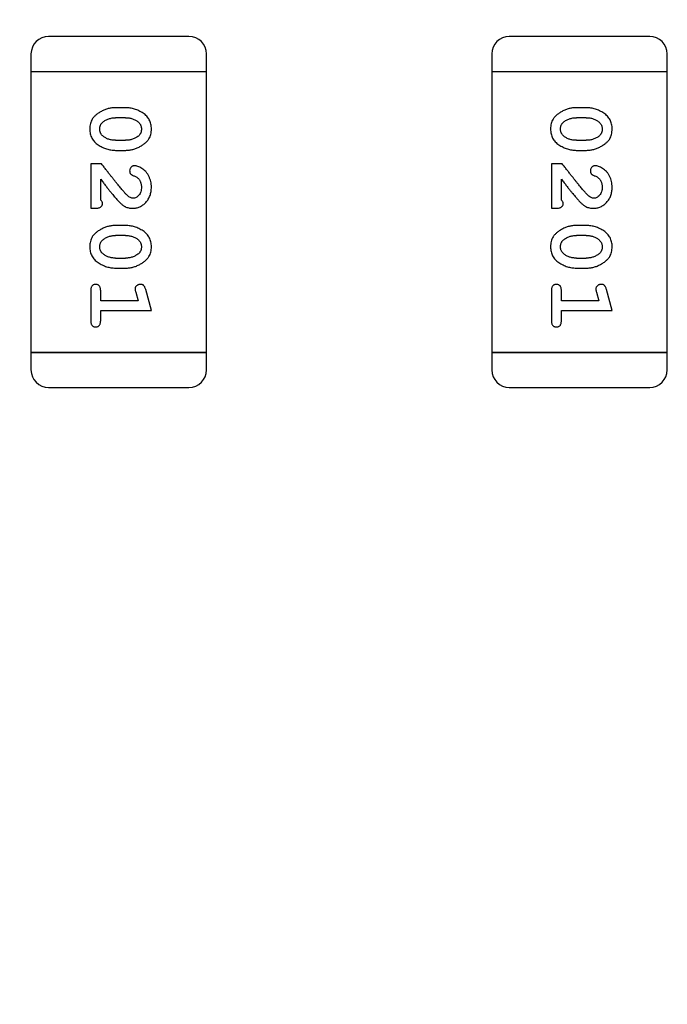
# Model space of a CAD drawing. Header units: millimetres. Extents: x 0 to 297, y 0 to 210.
# Tile 96 of 172: x 193.6 to 194.72, y 102.48 to 104.19. Entities that reach past the tile are written whole.
import ezdxf

# ---------------------------------------------------------------- set-up
doc = ezdxf.new("R2010")
doc.units = ezdxf.units.MM
doc.header["$LTSCALE"] = 16.335
doc.header["$PDMODE"] = 3
doc.header["$PDSIZE"] = 8
doc.layers.get('0').update_dxf_attribs({"linetype": 'CONTINUOUS'})
doc.layers.get('Defpoints').update_dxf_attribs({"linetype": 'CONTINUOUS'})
doc.layers.add('USER_LIBRARYDXF_CONTINUOUS_LINE', color=7, linetype='CONTINUOUS')
doc.styles.get("Standard").update_dxf_attribs({"font": '仿宋_GB2312.ttf'})
doc.dimstyles.get("Standard").update_dxf_attribs({"dimtxt": 2.5, "dimasz": 3.5, "dimexe": 1.5, "dimexo": 1, "dimtad": 1, "dimdsep": 46, "dimtxsty": 'Standard', "dimblk": '_FILLED', "dimblk1": '_FILLED', "dimblk2": '_FILLED', "dimcen": 0.09, "dimazin": 2, "dimtol": 1, "dimtp": 0.01, "dimtm": 0.01, "dimtfac": 1, "dimtofl": 0, "dimtmove": 0, "dimatfit": 3, "dimldrblk": '_FILLED', "dimfxl": 1, "dimtolj": 1, "dimarcsym": 0})

# ---------------------------------------------------------------- blocks, each defined once
blk = doc.blocks.new('_FILLED')
at = {"color": 0, "linetype": 'ByBlock'}
blk.add_solid([(0, 0), (-1, 0.1714), (-1, -0.1714)], dxfattribs=at)
blk = doc.blocks.new('*D28')
at = {"color": 0, "lineweight": -2, "transparency": 16777216}
for p, q in [((188.8444, 94.3596), (188.8444, 109.0053)), ((194.1594, 106.9036), (194.1594, 109.0053)), ((189.3444, 107.5053), (190.115, 107.5053)), ((193.6594, 107.5053), (192.8888, 107.5053))]:
    blk.add_line(p, q, dxfattribs=at)
at = {"layer": 'Defpoints', "color": 0, "transparency": 16777216}
for p in [(194.1594, 107.5053), (194.1594, 105.9036), (188.8444, 93.3596)]:
    blk.add_point(p, dxfattribs=at)
at = {"color": 0, "lineweight": -2, "transparency": 16777216, "xscale": 0.5, "yscale": 0.5, "zscale": 0.5, "rotation": 180}
blk.add_blockref('_FILLED', (188.8444, 107.5053), dxfattribs=at)
at = {"color": 0, "lineweight": -2, "transparency": 16777216, "xscale": 0.5, "yscale": 0.5, "zscale": 0.5}
blk.add_blockref('_FILLED', (194.1594, 107.5053), dxfattribs=at)
at = {"color": 0, "transparency": 16777216, "insert": (191.5019, 107.5053), "char_height": 0.5, "attachment_point": 5}
blk.add_mtext('\\A1;5.32', dxfattribs=at)

msp = doc.modelspace()

# ---------------------------------------------------------------- linework, layer by layer
at = {"layer": 'USER_LIBRARYDXF_CONTINUOUS_LINE', "color": 7, "linetype": 'Continuous'}
for p, q in [((193.8913, 104.1584), (193.6475, 104.1584)), ((194.6914, 104.1584), (194.4476, 104.1584)), ((193.617, 104.1279), (193.617, 104.0974)), ((193.9218, 104.0974), (193.9218, 104.1279)), ((194.4171, 104.1279), (194.4171, 104.0974)), ((194.7219, 104.0974), (194.7219, 104.1279)), ((193.617, 104.0974), (193.9218, 104.0974)), ((193.617, 104.0974), (193.9218, 104.0974)), ((193.617, 104.0974), (193.617, 103.6097)), ((193.9218, 103.6097), (193.9218, 104.0974)), ((194.4171, 104.0974), (194.7219, 104.0974)), ((194.4171, 104.0974), (194.7219, 104.0974)), ((194.4171, 104.0974), (194.4171, 103.6097)), ((194.7219, 103.6097), (194.7219, 104.0974)), ((193.7814, 104.0345), (193.7637, 104.0345)), ((194.5815, 104.0345), (194.5638, 104.0345)), ((193.7812, 104.0172), (193.764, 104.0172)), ((194.5813, 104.0172), (194.5641, 104.0172)), ((193.764, 103.9779), (193.7812, 103.9779)), ((194.5641, 103.9779), (194.5813, 103.9779)), ((193.7637, 103.9605), (193.7814, 103.9605)), ((194.5638, 103.9605), (194.5815, 103.9605)), ((193.7395, 103.9369), (193.7207, 103.9369)), ((193.7207, 103.9369), (193.7207, 103.8599)), ((194.5396, 103.9369), (194.5208, 103.9369)), ((194.5208, 103.9369), (194.5208, 103.8599)), ((193.738, 103.874), (193.738, 103.9102)), ((194.5381, 103.874), (194.5381, 103.9102)), ((193.7207, 103.8599), (193.7285, 103.8599)), ((194.5208, 103.8599), (194.5286, 103.8599)), ((193.7814, 103.83), (193.7637, 103.83)), ((194.5815, 103.83), (194.5638, 103.83)), ((193.7812, 103.8127), (193.764, 103.8127)), ((194.5813, 103.8127), (194.5641, 103.8127)), ((193.764, 103.7733), (193.7812, 103.7733)), ((194.5641, 103.7733), (194.5813, 103.7733)), ((193.7637, 103.756), (193.7814, 103.756)), ((194.5638, 103.756), (194.5815, 103.756)), ((193.7207, 103.7167), (193.7207, 103.6648)), ((193.738, 103.6994), (193.738, 103.7167)), ((193.7988, 103.7144), (193.8029, 103.6994)), ((193.8261, 103.6821), (193.8162, 103.7187)), ((194.5208, 103.7167), (194.5208, 103.6648)), ((194.5381, 103.6994), (194.5381, 103.7167)), ((194.5989, 103.7144), (194.603, 103.6994)), ((194.6262, 103.6821), (194.6163, 103.7187)), ((193.8029, 103.6994), (193.738, 103.6994)), ((194.603, 103.6994), (194.5381, 103.6994)), ((193.738, 103.6821), (193.8261, 103.6821)), ((193.738, 103.6648), (193.738, 103.6821)), ((194.5381, 103.6821), (194.6262, 103.6821)), ((194.5381, 103.6648), (194.5381, 103.6821)), ((193.9218, 103.6097), (193.617, 103.6097)), ((193.617, 103.6097), (193.9218, 103.6097)), ((193.617, 103.6097), (193.617, 103.5793)), ((193.9218, 103.5793), (193.9218, 103.6097)), ((194.7219, 103.6097), (194.4171, 103.6097)), ((194.4171, 103.6097), (194.7219, 103.6097)), ((194.4171, 103.6097), (194.4171, 103.5793)), ((194.7219, 103.5793), (194.7219, 103.6097)), ((193.6475, 103.5488), (193.8913, 103.5488)), ((194.4476, 103.5488), (194.6914, 103.5488))]:
    msp.add_line(p, q, dxfattribs=at)
for centre, start, end in [((193.6475, 104.1279), 90, 180), ((193.8913, 104.1279), 0, 90), ((194.4476, 104.1279), 90, 180), ((194.6914, 104.1279), 0, 90), ((193.6475, 103.5793), 180, 270), ((193.8913, 103.5793), 270, 0), ((194.4476, 103.5793), 180, 270), ((194.6914, 103.5793), 270, 0)]:
    msp.add_arc(centre, 0.0305, start, end, dxfattribs=at)
for points, knots in [([(193.7637, 104.0345), (193.7626, 104.0345), (193.7605, 104.0344), (193.7573, 104.0341), (193.7542, 104.0336), (193.7511, 104.0329), (193.748, 104.0321), (193.7451, 104.0309), (193.7421, 104.0297), (193.7392, 104.0282), (193.7365, 104.0266), (193.7339, 104.025), (193.7316, 104.0233), (193.7295, 104.0217), (193.7277, 104.02), (193.726, 104.0183), (193.7246, 104.0166), (193.723, 104.0142), (193.7214, 104.011), (193.72, 104.0068), (193.7192, 104.0023), (193.7191, 103.9991), (193.7191, 103.9974)], [0, 0, 0, 0, 0.049886, 0.09882, 0.148132, 0.19689, 0.246038, 0.295176, 0.345305, 0.395692, 0.445312, 0.491875, 0.535813, 0.577009, 0.616081, 0.652689, 0.687585, 0.720206, 0.785062, 0.85223, 0.923759, 1, 1, 1, 1]), ([(193.8261, 103.9977), (193.826, 103.9991), (193.8259, 104.0019), (193.8252, 104.006), (193.8241, 104.0099), (193.8225, 104.0134), (193.8205, 104.0167), (193.8179, 104.0198), (193.815, 104.0226), (193.8116, 104.025), (193.808, 104.0272), (193.8043, 104.0292), (193.8006, 104.0308), (193.7968, 104.0321), (193.7931, 104.0332), (193.7892, 104.0339), (193.7853, 104.0344), (193.7827, 104.0345), (193.7814, 104.0345)], [0, 0, 0, 0, 0.06692, 0.130834, 0.19258, 0.252759, 0.312631, 0.373411, 0.436359, 0.501894, 0.568244, 0.632472, 0.69556, 0.757163, 0.818592, 0.878885, 0.939235, 1, 1, 1, 1]), ([(194.5638, 104.0345), (194.5627, 104.0345), (194.5606, 104.0344), (194.5574, 104.0341), (194.5543, 104.0336), (194.5512, 104.0329), (194.5482, 104.0321), (194.5452, 104.0309), (194.5422, 104.0297), (194.5393, 104.0282), (194.5366, 104.0266), (194.534, 104.025), (194.5317, 104.0233), (194.5296, 104.0217), (194.5278, 104.02), (194.5261, 104.0183), (194.5247, 104.0166), (194.5231, 104.0142), (194.5215, 104.011), (194.5202, 104.0068), (194.5193, 104.0023), (194.5192, 103.9991), (194.5192, 103.9974)], [0, 0, 0, 0, 0.049886, 0.09882, 0.148132, 0.19689, 0.246038, 0.295176, 0.345305, 0.395692, 0.445312, 0.491875, 0.535813, 0.577009, 0.616081, 0.652689, 0.687585, 0.720206, 0.785062, 0.85223, 0.923759, 1, 1, 1, 1]), ([(194.6262, 103.9977), (194.6261, 103.9991), (194.626, 104.0019), (194.6253, 104.006), (194.6242, 104.0099), (194.6226, 104.0134), (194.6206, 104.0167), (194.6181, 104.0198), (194.6151, 104.0226), (194.6117, 104.025), (194.6081, 104.0272), (194.6044, 104.0292), (194.6007, 104.0308), (194.597, 104.0321), (194.5932, 104.0332), (194.5893, 104.0339), (194.5855, 104.0344), (194.5829, 104.0345), (194.5815, 104.0345)], [0, 0, 0, 0, 0.06692, 0.130834, 0.19258, 0.252759, 0.312631, 0.373411, 0.436359, 0.501894, 0.568244, 0.632472, 0.69556, 0.757163, 0.818592, 0.878885, 0.939235, 1, 1, 1, 1]), ([(193.7417, 104.0095), (193.7425, 104.0101), (193.744, 104.0114), (193.7466, 104.0129), (193.7492, 104.0143), (193.752, 104.0153), (193.7548, 104.0161), (193.7578, 104.0168), (193.7608, 104.0171), (193.7629, 104.0172), (193.764, 104.0172)], [0, 0, 0, 0, 0.124927, 0.248361, 0.370889, 0.492583, 0.61616, 0.741472, 0.869044, 1, 1, 1, 1]), ([(193.7812, 104.0172), (193.7822, 104.0172), (193.7843, 104.0171), (193.7874, 104.0168), (193.7903, 104.0162), (193.7931, 104.0154), (193.7958, 104.0144), (193.7983, 104.0131), (193.8007, 104.0117), (193.8022, 104.0105), (193.8029, 104.0099)], [0, 0, 0, 0, 0.135446, 0.266257, 0.393419, 0.517936, 0.639137, 0.758785, 0.879345, 1, 1, 1, 1]), ([(194.5418, 104.0095), (194.5426, 104.0101), (194.5441, 104.0114), (194.5467, 104.0129), (194.5493, 104.0143), (194.5521, 104.0153), (194.5549, 104.0161), (194.5579, 104.0168), (194.5609, 104.0171), (194.563, 104.0172), (194.5641, 104.0172)], [0, 0, 0, 0, 0.124927, 0.248361, 0.370889, 0.492583, 0.61616, 0.741472, 0.869044, 1, 1, 1, 1]), ([(194.5813, 104.0172), (194.5823, 104.0172), (194.5844, 104.0171), (194.5875, 104.0168), (194.5904, 104.0162), (194.5932, 104.0154), (194.5959, 104.0144), (194.5984, 104.0131), (194.6008, 104.0117), (194.6023, 104.0105), (194.6031, 104.0099)], [0, 0, 0, 0, 0.135446, 0.266257, 0.393419, 0.517936, 0.639137, 0.758785, 0.879345, 1, 1, 1, 1]), ([(193.7191, 103.9974), (193.7191, 103.996), (193.7192, 103.9932), (193.7199, 103.9891), (193.721, 103.9853), (193.7226, 103.9817), (193.7246, 103.9783), (193.7272, 103.9753), (193.7301, 103.9725), (193.7335, 103.9701), (193.7371, 103.9679), (193.7408, 103.9659), (193.7445, 103.9642), (193.7482, 103.9629), (193.7521, 103.9619), (193.7559, 103.9611), (193.7598, 103.9606), (193.7624, 103.9606), (193.7637, 103.9605)], [0, 0, 0, 0, 0.067217, 0.131051, 0.19272, 0.252824, 0.312745, 0.373449, 0.436041, 0.501494, 0.567761, 0.632087, 0.695096, 0.757109, 0.817993, 0.878657, 0.939311, 1, 1, 1, 1]), ([(193.7364, 103.9974), (193.7364, 103.998), (193.7364, 103.9993), (193.7367, 104.0011), (193.7371, 104.0028), (193.7377, 104.0044), (193.7384, 104.0058), (193.7393, 104.0072), (193.7404, 104.0084), (193.7412, 104.0092), (193.7417, 104.0095)], [0, 0, 0, 0, 0.139844, 0.271849, 0.399162, 0.521619, 0.6402, 0.758957, 0.87828, 1, 1, 1, 1]), ([(193.7422, 103.9851), (193.7417, 103.9855), (193.7408, 103.9863), (193.7396, 103.9876), (193.7386, 103.989), (193.7378, 103.9906), (193.7372, 103.9921), (193.7367, 103.9938), (193.7364, 103.9956), (193.7364, 103.9968), (193.7364, 103.9974)], [0, 0, 0, 0, 0.129853, 0.25607, 0.380154, 0.49978, 0.62208, 0.743277, 0.868791, 1, 1, 1, 1]), ([(193.7814, 103.9605), (193.7825, 103.9606), (193.7847, 103.9606), (193.7878, 103.9609), (193.791, 103.9614), (193.7941, 103.9621), (193.7971, 103.963), (193.8001, 103.9641), (193.8031, 103.9654), (193.806, 103.9669), (193.8087, 103.9685), (193.8113, 103.9702), (193.8136, 103.9718), (193.8157, 103.9735), (193.8176, 103.9752), (193.8192, 103.9769), (193.8206, 103.9786), (193.8222, 103.981), (193.8238, 103.9842), (193.8251, 103.9883), (193.8259, 103.9929), (193.826, 103.9961), (193.8261, 103.9977)], [0, 0, 0, 0, 0.049855, 0.099516, 0.148482, 0.19758, 0.246804, 0.296268, 0.346517, 0.397047, 0.446826, 0.49336, 0.537801, 0.579207, 0.617974, 0.654833, 0.689171, 0.722088, 0.786392, 0.853518, 0.924186, 1, 1, 1, 1]), ([(193.8029, 104.0099), (193.8034, 104.0095), (193.8043, 104.0087), (193.8055, 104.0074), (193.8065, 104.006), (193.8073, 104.0045), (193.808, 104.0029), (193.8084, 104.0012), (193.8087, 103.9994), (193.8087, 103.9982), (193.8087, 103.9976)], [0, 0, 0, 0, 0.13042, 0.256046, 0.378133, 0.498725, 0.620452, 0.742761, 0.869406, 1, 1, 1, 1]), ([(193.8087, 103.9976), (193.8087, 103.9969), (193.8087, 103.9957), (193.8085, 103.9939), (193.8081, 103.9922), (193.8075, 103.9906), (193.8067, 103.9891), (193.8058, 103.9878), (193.8047, 103.9865), (193.8039, 103.9858), (193.8035, 103.9854)], [0, 0, 0, 0, 0.138115, 0.270177, 0.397547, 0.520057, 0.63869, 0.757499, 0.878226, 1, 1, 1, 1]), ([(194.5192, 103.9974), (194.5192, 103.996), (194.5193, 103.9932), (194.52, 103.9891), (194.5211, 103.9853), (194.5227, 103.9817), (194.5247, 103.9783), (194.5273, 103.9753), (194.5302, 103.9725), (194.5336, 103.9701), (194.5372, 103.9679), (194.5409, 103.9659), (194.5446, 103.9642), (194.5483, 103.9629), (194.5522, 103.9619), (194.556, 103.9611), (194.5599, 103.9606), (194.5625, 103.9606), (194.5638, 103.9605)], [0, 0, 0, 0, 0.067217, 0.131051, 0.19272, 0.252824, 0.312745, 0.373449, 0.436041, 0.501494, 0.567761, 0.632087, 0.695096, 0.757109, 0.817993, 0.878657, 0.939311, 1, 1, 1, 1]), ([(194.5365, 103.9974), (194.5365, 103.998), (194.5365, 103.9993), (194.5368, 104.0011), (194.5372, 104.0028), (194.5378, 104.0044), (194.5385, 104.0058), (194.5394, 104.0072), (194.5405, 104.0084), (194.5414, 104.0092), (194.5418, 104.0095)], [0, 0, 0, 0, 0.139844, 0.271849, 0.399162, 0.521619, 0.6402, 0.758957, 0.87828, 1, 1, 1, 1]), ([(194.5423, 103.9851), (194.5418, 103.9855), (194.5409, 103.9863), (194.5397, 103.9876), (194.5387, 103.989), (194.5379, 103.9906), (194.5373, 103.9921), (194.5368, 103.9938), (194.5366, 103.9956), (194.5365, 103.9968), (194.5365, 103.9974)], [0, 0, 0, 0, 0.129853, 0.25607, 0.380154, 0.49978, 0.62208, 0.743277, 0.868791, 1, 1, 1, 1]), ([(194.5815, 103.9605), (194.5826, 103.9606), (194.5848, 103.9606), (194.588, 103.9609), (194.5911, 103.9614), (194.5942, 103.9621), (194.5972, 103.963), (194.6003, 103.9641), (194.6032, 103.9654), (194.6061, 103.9669), (194.6088, 103.9685), (194.6114, 103.9702), (194.6137, 103.9718), (194.6158, 103.9735), (194.6177, 103.9752), (194.6193, 103.9769), (194.6207, 103.9786), (194.6223, 103.981), (194.6239, 103.9842), (194.6252, 103.9883), (194.626, 103.9929), (194.6261, 103.9961), (194.6262, 103.9977)], [0, 0, 0, 0, 0.049855, 0.099516, 0.148482, 0.19758, 0.246804, 0.296268, 0.346517, 0.397047, 0.446826, 0.49336, 0.537801, 0.579207, 0.617974, 0.654833, 0.689171, 0.722088, 0.786392, 0.853518, 0.924186, 1, 1, 1, 1]), ([(194.6031, 104.0099), (194.6035, 104.0095), (194.6044, 104.0087), (194.6056, 104.0074), (194.6066, 104.006), (194.6074, 104.0045), (194.6081, 104.0029), (194.6085, 104.0012), (194.6088, 103.9994), (194.6088, 103.9982), (194.6089, 103.9976)], [0, 0, 0, 0, 0.13042, 0.256046, 0.378133, 0.498725, 0.620452, 0.742761, 0.869406, 1, 1, 1, 1]), ([(194.6089, 103.9976), (194.6088, 103.9969), (194.6088, 103.9957), (194.6086, 103.9939), (194.6082, 103.9922), (194.6076, 103.9906), (194.6068, 103.9891), (194.6059, 103.9878), (194.6048, 103.9865), (194.604, 103.9858), (194.6036, 103.9854)], [0, 0, 0, 0, 0.138115, 0.270177, 0.397547, 0.520057, 0.63869, 0.757499, 0.878226, 1, 1, 1, 1]), ([(193.764, 103.9779), (193.7629, 103.9779), (193.7608, 103.9779), (193.7578, 103.9782), (193.7548, 103.9788), (193.752, 103.9796), (193.7494, 103.9806), (193.7468, 103.9819), (193.7444, 103.9834), (193.7429, 103.9845), (193.7422, 103.9851)], [0, 0, 0, 0, 0.135449, 0.266263, 0.393429, 0.516942, 0.639128, 0.758779, 0.879341, 1, 1, 1, 1]), ([(193.8035, 103.9854), (193.8027, 103.9848), (193.8011, 103.9836), (193.7985, 103.9821), (193.7959, 103.9808), (193.7931, 103.9797), (193.7903, 103.9789), (193.7873, 103.9783), (193.7843, 103.9779), (193.7822, 103.9779), (193.7812, 103.9779)], [0, 0, 0, 0, 0.125331, 0.248948, 0.371201, 0.494032, 0.616811, 0.742104, 0.868849, 1, 1, 1, 1]), ([(194.5641, 103.9779), (194.563, 103.9779), (194.5609, 103.9779), (194.5579, 103.9782), (194.5549, 103.9788), (194.5522, 103.9796), (194.5495, 103.9806), (194.5469, 103.9819), (194.5445, 103.9834), (194.543, 103.9845), (194.5423, 103.9851)], [0, 0, 0, 0, 0.135449, 0.266263, 0.393429, 0.516942, 0.639128, 0.758779, 0.879341, 1, 1, 1, 1]), ([(194.6036, 103.9854), (194.6028, 103.9848), (194.6012, 103.9836), (194.5986, 103.9821), (194.596, 103.9808), (194.5932, 103.9797), (194.5904, 103.9789), (194.5874, 103.9783), (194.5844, 103.9779), (194.5823, 103.9779), (194.5813, 103.9779)], [0, 0, 0, 0, 0.125331, 0.248948, 0.371201, 0.494032, 0.616811, 0.742104, 0.868849, 1, 1, 1, 1]), ([(193.7845, 103.8819), (193.7841, 103.8824), (193.7831, 103.8833), (193.7815, 103.8849), (193.7798, 103.8868), (193.7779, 103.889), (193.7757, 103.8915), (193.7734, 103.8942), (193.7709, 103.8972), (193.7682, 103.9005), (193.7653, 103.9041), (193.7622, 103.908), (193.7589, 103.9121), (193.7554, 103.9165), (193.7517, 103.9212), (193.7478, 103.9262), (193.7437, 103.9315), (193.741, 103.9351), (193.7395, 103.9369)], [0, 0, 0, 0, 0.026647, 0.057942, 0.094152, 0.134806, 0.180631, 0.231142, 0.286385, 0.346321, 0.411439, 0.481035, 0.555329, 0.634592, 0.718826, 0.807759, 0.901393, 1, 1, 1, 1]), ([(193.7967, 103.9338), (193.7962, 103.9338), (193.7951, 103.9337), (193.7935, 103.9332), (193.7921, 103.9324), (193.7908, 103.9312), (193.7897, 103.9299), (193.7889, 103.9283), (193.7884, 103.9267), (193.7883, 103.9256), (193.7883, 103.925)], [0, 0, 0, 0, 0.120856, 0.239483, 0.360995, 0.490166, 0.620982, 0.746416, 0.870253, 1, 1, 1, 1]), ([(193.8261, 103.8965), (193.826, 103.8982), (193.8259, 103.9016), (193.825, 103.9065), (193.8236, 103.9113), (193.8216, 103.9158), (193.8192, 103.9199), (193.8163, 103.9236), (193.8131, 103.9267), (193.8095, 103.9292), (193.8059, 103.9312), (193.8026, 103.9327), (193.7996, 103.9336), (193.7976, 103.9337), (193.7967, 103.9338)], [0, 0, 0, 0, 0.098286, 0.193983, 0.289056, 0.384352, 0.477435, 0.566197, 0.652355, 0.737986, 0.818188, 0.887401, 0.94802, 1, 1, 1, 1]), ([(194.5846, 103.8819), (194.5842, 103.8824), (194.5832, 103.8833), (194.5816, 103.8849), (194.5799, 103.8868), (194.578, 103.889), (194.5758, 103.8915), (194.5735, 103.8942), (194.571, 103.8972), (194.5683, 103.9005), (194.5654, 103.9041), (194.5623, 103.908), (194.559, 103.9121), (194.5555, 103.9165), (194.5518, 103.9212), (194.5479, 103.9262), (194.5438, 103.9315), (194.5411, 103.9351), (194.5396, 103.9369)], [0, 0, 0, 0, 0.026647, 0.057942, 0.094152, 0.134806, 0.180631, 0.231142, 0.286385, 0.346321, 0.411439, 0.481035, 0.555329, 0.634592, 0.718826, 0.807759, 0.901393, 1, 1, 1, 1]), ([(194.5968, 103.9338), (194.5963, 103.9338), (194.5952, 103.9337), (194.5937, 103.9332), (194.5922, 103.9324), (194.5909, 103.9312), (194.5898, 103.9299), (194.589, 103.9283), (194.5885, 103.9267), (194.5884, 103.9256), (194.5884, 103.925)], [0, 0, 0, 0, 0.120856, 0.239483, 0.360995, 0.490166, 0.620982, 0.746416, 0.870253, 1, 1, 1, 1]), ([(194.6262, 103.8965), (194.6261, 103.8982), (194.626, 103.9016), (194.6251, 103.9065), (194.6237, 103.9113), (194.6217, 103.9158), (194.6193, 103.9199), (194.6164, 103.9236), (194.6132, 103.9267), (194.6096, 103.9292), (194.606, 103.9312), (194.6027, 103.9327), (194.5997, 103.9336), (194.5977, 103.9337), (194.5968, 103.9338)], [0, 0, 0, 0, 0.098286, 0.193983, 0.289056, 0.384352, 0.477435, 0.566197, 0.652355, 0.737986, 0.818188, 0.887401, 0.94802, 1, 1, 1, 1]), ([(193.7883, 103.925), (193.7883, 103.9245), (193.7884, 103.9235), (193.7886, 103.9222), (193.7891, 103.9209), (193.7898, 103.9198), (193.7907, 103.9187), (193.7919, 103.9179), (193.7933, 103.9171), (193.7943, 103.9167), (193.7949, 103.9165)], [0, 0, 0, 0, 0.127347, 0.246131, 0.359406, 0.470543, 0.586092, 0.711469, 0.847022, 1, 1, 1, 1]), ([(193.7949, 103.9165), (193.7958, 103.9162), (193.7975, 103.9156), (193.7998, 103.9144), (193.8018, 103.9131), (193.8028, 103.912), (193.8034, 103.9115)], [0, 0, 0, 0, 0.285518, 0.544185, 0.781367, 1, 1, 1, 1]), ([(193.8034, 103.9115), (193.8038, 103.911), (193.8046, 103.91), (193.8058, 103.9084), (193.8067, 103.9067), (193.8074, 103.9049), (193.808, 103.9029), (193.8084, 103.9009), (193.8087, 103.8988), (193.8087, 103.8974), (193.8087, 103.8967)], [0, 0, 0, 0, 0.121873, 0.243139, 0.363336, 0.485133, 0.607572, 0.734701, 0.864814, 1, 1, 1, 1]), ([(194.5884, 103.925), (194.5884, 103.9245), (194.5885, 103.9235), (194.5887, 103.9222), (194.5892, 103.9209), (194.5899, 103.9198), (194.5908, 103.9187), (194.592, 103.9179), (194.5934, 103.9171), (194.5944, 103.9167), (194.595, 103.9165)], [0, 0, 0, 0, 0.127347, 0.246131, 0.359406, 0.470543, 0.586092, 0.711469, 0.847022, 1, 1, 1, 1]), ([(194.595, 103.9165), (194.5959, 103.9162), (194.5976, 103.9156), (194.5999, 103.9144), (194.6019, 103.9131), (194.603, 103.912), (194.6035, 103.9115)], [0, 0, 0, 0, 0.285518, 0.544185, 0.781367, 1, 1, 1, 1]), ([(194.6035, 103.9115), (194.6039, 103.911), (194.6048, 103.91), (194.6059, 103.9084), (194.6068, 103.9067), (194.6075, 103.9049), (194.6081, 103.9029), (194.6085, 103.9009), (194.6088, 103.8988), (194.6088, 103.8974), (194.6089, 103.8967)], [0, 0, 0, 0, 0.121873, 0.243139, 0.363336, 0.485133, 0.607572, 0.734701, 0.864814, 1, 1, 1, 1]), ([(193.738, 103.9102), (193.7395, 103.9082), (193.7425, 103.9044), (193.7468, 103.8989), (193.7508, 103.8939), (193.7543, 103.8895), (193.7575, 103.8855), (193.7603, 103.8821), (193.7628, 103.8792), (193.7643, 103.8774), (193.765, 103.8766)], [0, 0, 0, 0, 0.176662, 0.337826, 0.484741, 0.617764, 0.73494, 0.837793, 0.926412, 1, 1, 1, 1]), ([(193.7933, 103.8599), (193.7944, 103.8599), (193.7966, 103.86), (193.7998, 103.8604), (193.8029, 103.8613), (193.8059, 103.8624), (193.8088, 103.8639), (193.8115, 103.8656), (193.8141, 103.8677), (193.8165, 103.8701), (193.8187, 103.8728), (193.8207, 103.8756), (193.8224, 103.8787), (193.8237, 103.8819), (193.8248, 103.8853), (193.8255, 103.8889), (193.826, 103.8927), (193.826, 103.8952), (193.8261, 103.8965)], [0, 0, 0, 0, 0.060981, 0.120256, 0.178148, 0.236115, 0.293993, 0.352864, 0.413358, 0.476056, 0.539296, 0.602396, 0.665116, 0.728325, 0.792919, 0.859317, 0.928302, 1, 1, 1, 1]), ([(193.8087, 103.8967), (193.8087, 103.8953), (193.8086, 103.8926), (193.8078, 103.8887), (193.8064, 103.8854), (193.8045, 103.8825), (193.8022, 103.8802), (193.7997, 103.8784), (193.797, 103.8774), (193.7952, 103.8772), (193.7942, 103.8772)], [0, 0, 0, 0, 0.156344, 0.299348, 0.4327, 0.561, 0.682299, 0.791883, 0.89611, 1, 1, 1, 1]), ([(194.5381, 103.9102), (194.5396, 103.9082), (194.5426, 103.9044), (194.5469, 103.8989), (194.5509, 103.8939), (194.5544, 103.8895), (194.5576, 103.8855), (194.5604, 103.8821), (194.5629, 103.8792), (194.5644, 103.8774), (194.5651, 103.8766)], [0, 0, 0, 0, 0.176662, 0.337826, 0.484741, 0.617764, 0.73494, 0.837793, 0.926412, 1, 1, 1, 1]), ([(194.5934, 103.8599), (194.5945, 103.8599), (194.5967, 103.86), (194.5999, 103.8604), (194.603, 103.8613), (194.606, 103.8624), (194.6089, 103.8639), (194.6116, 103.8656), (194.6142, 103.8677), (194.6166, 103.8701), (194.6189, 103.8728), (194.6208, 103.8756), (194.6225, 103.8787), (194.6239, 103.8819), (194.6249, 103.8853), (194.6256, 103.8889), (194.6261, 103.8927), (194.6261, 103.8952), (194.6262, 103.8965)], [0, 0, 0, 0, 0.060981, 0.120256, 0.178148, 0.236115, 0.293993, 0.352864, 0.413358, 0.476056, 0.539296, 0.602396, 0.665116, 0.728325, 0.792919, 0.859317, 0.928302, 1, 1, 1, 1]), ([(194.6089, 103.8967), (194.6088, 103.8953), (194.6087, 103.8926), (194.6079, 103.8887), (194.6065, 103.8854), (194.6046, 103.8825), (194.6023, 103.8802), (194.5998, 103.8784), (194.5971, 103.8774), (194.5953, 103.8772), (194.5943, 103.8772)], [0, 0, 0, 0, 0.156344, 0.299348, 0.4327, 0.561, 0.682299, 0.791883, 0.89611, 1, 1, 1, 1]), ([(193.7942, 103.8772), (193.7934, 103.8772), (193.7918, 103.8774), (193.7894, 103.8783), (193.7869, 103.8799), (193.7853, 103.8812), (193.7845, 103.8819)], [0, 0, 0, 0, 0.212836, 0.442809, 0.70317, 1, 1, 1, 1]), ([(194.5943, 103.8772), (194.5935, 103.8772), (194.5919, 103.8774), (194.5895, 103.8783), (194.587, 103.8799), (194.5854, 103.8812), (194.5846, 103.8819)], [0, 0, 0, 0, 0.212836, 0.442809, 0.70317, 1, 1, 1, 1]), ([(193.7285, 103.8599), (193.7296, 103.8599), (193.7316, 103.8599), (193.7343, 103.8604), (193.7365, 103.861), (193.7383, 103.8621), (193.7395, 103.8634), (193.7405, 103.8649), (193.741, 103.8667), (193.7411, 103.8679), (193.7411, 103.8685)], [0, 0, 0, 0, 0.1844, 0.34094, 0.473574, 0.586824, 0.690029, 0.789175, 0.890445, 1, 1, 1, 1]), ([(193.7411, 103.8685), (193.7411, 103.869), (193.741, 103.8699), (193.7403, 103.8713), (193.7393, 103.8727), (193.7384, 103.8736), (193.738, 103.874)], [0, 0, 0, 0, 0.20611, 0.432681, 0.695597, 1, 1, 1, 1]), ([(193.765, 103.8766), (193.7658, 103.8757), (193.7673, 103.8741), (193.7695, 103.8717), (193.7716, 103.8696), (193.7736, 103.8677), (193.7754, 103.8661), (193.7772, 103.8647), (193.7788, 103.8636), (193.7809, 103.8625), (193.7835, 103.8614), (193.7866, 103.8605), (193.7899, 103.86), (193.7922, 103.8599), (193.7933, 103.8599)], [0, 0, 0, 0, 0.103002, 0.197728, 0.285279, 0.365235, 0.437224, 0.502446, 0.560545, 0.611446, 0.707576, 0.80349, 0.900532, 1, 1, 1, 1]), ([(194.5286, 103.8599), (194.5297, 103.8599), (194.5317, 103.8599), (194.5344, 103.8604), (194.5366, 103.861), (194.5384, 103.8621), (194.5397, 103.8634), (194.5406, 103.8649), (194.5411, 103.8667), (194.5412, 103.8679), (194.5412, 103.8685)], [0, 0, 0, 0, 0.1844, 0.34094, 0.473574, 0.586824, 0.690029, 0.789175, 0.890445, 1, 1, 1, 1]), ([(194.5412, 103.8685), (194.5412, 103.869), (194.5411, 103.8699), (194.5404, 103.8713), (194.5394, 103.8727), (194.5385, 103.8736), (194.5381, 103.874)], [0, 0, 0, 0, 0.20611, 0.432681, 0.695597, 1, 1, 1, 1]), ([(194.5651, 103.8766), (194.5659, 103.8757), (194.5674, 103.8741), (194.5696, 103.8717), (194.5717, 103.8696), (194.5737, 103.8677), (194.5756, 103.8661), (194.5773, 103.8647), (194.579, 103.8636), (194.581, 103.8625), (194.5836, 103.8614), (194.5867, 103.8605), (194.59, 103.86), (194.5923, 103.8599), (194.5934, 103.8599)], [0, 0, 0, 0, 0.103002, 0.197728, 0.285279, 0.365235, 0.437224, 0.502446, 0.560545, 0.611446, 0.707576, 0.80349, 0.900532, 1, 1, 1, 1]), ([(193.7637, 103.83), (193.7626, 103.83), (193.7605, 103.8299), (193.7573, 103.8296), (193.7542, 103.8291), (193.7511, 103.8284), (193.748, 103.8276), (193.7451, 103.8264), (193.7421, 103.8252), (193.7392, 103.8237), (193.7365, 103.8221), (193.7339, 103.8205), (193.7316, 103.8188), (193.7295, 103.8172), (193.7277, 103.8155), (193.726, 103.8138), (193.7246, 103.8121), (193.723, 103.8097), (193.7214, 103.8065), (193.72, 103.8023), (193.7192, 103.7978), (193.7191, 103.7946), (193.7191, 103.7929)], [0, 0, 0, 0, 0.049886, 0.09882, 0.148132, 0.19689, 0.246038, 0.295176, 0.345305, 0.395692, 0.445312, 0.491875, 0.535813, 0.577009, 0.616081, 0.652689, 0.687585, 0.720206, 0.785062, 0.85223, 0.923759, 1, 1, 1, 1]), ([(193.8261, 103.7932), (193.826, 103.7946), (193.8259, 103.7974), (193.8252, 103.8015), (193.8241, 103.8053), (193.8225, 103.8089), (193.8205, 103.8122), (193.8179, 103.8153), (193.815, 103.8181), (193.8116, 103.8205), (193.808, 103.8227), (193.8043, 103.8246), (193.8006, 103.8263), (193.7968, 103.8276), (193.7931, 103.8287), (193.7892, 103.8294), (193.7853, 103.8299), (193.7827, 103.8299), (193.7814, 103.83)], [0, 0, 0, 0, 0.06692, 0.130834, 0.19258, 0.252759, 0.312631, 0.373411, 0.436359, 0.501894, 0.568244, 0.632472, 0.69556, 0.757163, 0.818592, 0.878885, 0.939235, 1, 1, 1, 1]), ([(194.5638, 103.83), (194.5627, 103.83), (194.5606, 103.8299), (194.5574, 103.8296), (194.5543, 103.8291), (194.5512, 103.8284), (194.5482, 103.8276), (194.5452, 103.8264), (194.5422, 103.8252), (194.5393, 103.8237), (194.5366, 103.8221), (194.534, 103.8205), (194.5317, 103.8188), (194.5296, 103.8172), (194.5278, 103.8155), (194.5261, 103.8138), (194.5247, 103.8121), (194.5231, 103.8097), (194.5215, 103.8065), (194.5202, 103.8023), (194.5193, 103.7978), (194.5192, 103.7946), (194.5192, 103.7929)], [0, 0, 0, 0, 0.049886, 0.09882, 0.148132, 0.19689, 0.246038, 0.295176, 0.345305, 0.395692, 0.445312, 0.491875, 0.535813, 0.577009, 0.616081, 0.652689, 0.687585, 0.720206, 0.785062, 0.85223, 0.923759, 1, 1, 1, 1]), ([(194.6262, 103.7932), (194.6261, 103.7946), (194.626, 103.7974), (194.6253, 103.8015), (194.6242, 103.8053), (194.6226, 103.8089), (194.6206, 103.8122), (194.6181, 103.8153), (194.6151, 103.8181), (194.6117, 103.8205), (194.6081, 103.8227), (194.6044, 103.8246), (194.6007, 103.8263), (194.597, 103.8276), (194.5932, 103.8287), (194.5893, 103.8294), (194.5855, 103.8299), (194.5829, 103.8299), (194.5815, 103.83)], [0, 0, 0, 0, 0.06692, 0.130834, 0.19258, 0.252759, 0.312631, 0.373411, 0.436359, 0.501894, 0.568244, 0.632472, 0.69556, 0.757163, 0.818592, 0.878885, 0.939235, 1, 1, 1, 1]), ([(193.7417, 103.805), (193.7425, 103.8056), (193.744, 103.8069), (193.7466, 103.8084), (193.7492, 103.8097), (193.752, 103.8108), (193.7548, 103.8116), (193.7578, 103.8123), (193.7608, 103.8126), (193.7629, 103.8126), (193.764, 103.8127)], [0, 0, 0, 0, 0.124927, 0.248361, 0.370889, 0.492583, 0.61616, 0.741472, 0.869044, 1, 1, 1, 1]), ([(193.7812, 103.8127), (193.7822, 103.8126), (193.7843, 103.8126), (193.7874, 103.8123), (193.7903, 103.8117), (193.7931, 103.8109), (193.7958, 103.8099), (193.7983, 103.8086), (193.8007, 103.8072), (193.8022, 103.806), (193.8029, 103.8054)], [0, 0, 0, 0, 0.135446, 0.266257, 0.393419, 0.517936, 0.639137, 0.758785, 0.879345, 1, 1, 1, 1]), ([(194.5418, 103.805), (194.5426, 103.8056), (194.5441, 103.8069), (194.5467, 103.8084), (194.5493, 103.8097), (194.5521, 103.8108), (194.5549, 103.8116), (194.5579, 103.8123), (194.5609, 103.8126), (194.563, 103.8126), (194.5641, 103.8127)], [0, 0, 0, 0, 0.124927, 0.248361, 0.370889, 0.492583, 0.61616, 0.741472, 0.869044, 1, 1, 1, 1]), ([(194.5813, 103.8127), (194.5823, 103.8126), (194.5844, 103.8126), (194.5875, 103.8123), (194.5904, 103.8117), (194.5932, 103.8109), (194.5959, 103.8099), (194.5984, 103.8086), (194.6008, 103.8072), (194.6023, 103.806), (194.6031, 103.8054)], [0, 0, 0, 0, 0.135446, 0.266257, 0.393419, 0.517936, 0.639137, 0.758785, 0.879345, 1, 1, 1, 1]), ([(193.7191, 103.7929), (193.7191, 103.7915), (193.7192, 103.7887), (193.7199, 103.7846), (193.721, 103.7807), (193.7226, 103.7772), (193.7246, 103.7738), (193.7272, 103.7708), (193.7301, 103.768), (193.7335, 103.7655), (193.7371, 103.7633), (193.7408, 103.7614), (193.7445, 103.7597), (193.7482, 103.7584), (193.7521, 103.7573), (193.7559, 103.7566), (193.7598, 103.7561), (193.7624, 103.7561), (193.7637, 103.756)], [0, 0, 0, 0, 0.067217, 0.131051, 0.19272, 0.252824, 0.312745, 0.373449, 0.436041, 0.501494, 0.567761, 0.632087, 0.695096, 0.757109, 0.817993, 0.878657, 0.939311, 1, 1, 1, 1]), ([(193.7364, 103.7929), (193.7364, 103.7935), (193.7364, 103.7948), (193.7367, 103.7966), (193.7371, 103.7983), (193.7377, 103.7999), (193.7384, 103.8013), (193.7393, 103.8027), (193.7404, 103.8039), (193.7412, 103.8047), (193.7417, 103.805)], [0, 0, 0, 0, 0.139844, 0.271849, 0.399162, 0.521619, 0.6402, 0.758957, 0.87828, 1, 1, 1, 1]), ([(193.7422, 103.7806), (193.7417, 103.781), (193.7408, 103.7818), (193.7396, 103.7831), (193.7386, 103.7845), (193.7378, 103.786), (193.7372, 103.7876), (193.7367, 103.7893), (193.7364, 103.7911), (193.7364, 103.7923), (193.7364, 103.7929)], [0, 0, 0, 0, 0.129853, 0.25607, 0.380154, 0.49978, 0.62208, 0.743277, 0.868791, 1, 1, 1, 1]), ([(193.7814, 103.756), (193.7825, 103.7561), (193.7847, 103.7561), (193.7878, 103.7564), (193.791, 103.7569), (193.7941, 103.7576), (193.7971, 103.7585), (193.8001, 103.7596), (193.8031, 103.7609), (193.806, 103.7624), (193.8087, 103.764), (193.8113, 103.7656), (193.8136, 103.7673), (193.8157, 103.769), (193.8176, 103.7707), (193.8192, 103.7724), (193.8206, 103.7741), (193.8222, 103.7765), (193.8238, 103.7797), (193.8251, 103.7838), (193.8259, 103.7884), (193.826, 103.7915), (193.8261, 103.7932)], [0, 0, 0, 0, 0.049855, 0.099516, 0.148482, 0.19758, 0.246804, 0.296268, 0.346517, 0.397047, 0.446826, 0.49336, 0.537801, 0.579207, 0.617974, 0.654833, 0.689171, 0.722088, 0.786392, 0.853518, 0.924186, 1, 1, 1, 1]), ([(193.8029, 103.8054), (193.8034, 103.805), (193.8043, 103.8042), (193.8055, 103.8029), (193.8065, 103.8015), (193.8073, 103.7999), (193.808, 103.7983), (193.8084, 103.7967), (193.8087, 103.7949), (193.8087, 103.7937), (193.8087, 103.7931)], [0, 0, 0, 0, 0.13042, 0.256046, 0.378133, 0.498725, 0.620452, 0.742761, 0.869406, 1, 1, 1, 1]), ([(193.8087, 103.7931), (193.8087, 103.7924), (193.8087, 103.7912), (193.8085, 103.7894), (193.8081, 103.7877), (193.8075, 103.7861), (193.8067, 103.7846), (193.8058, 103.7833), (193.8047, 103.782), (193.8039, 103.7813), (193.8035, 103.7809)], [0, 0, 0, 0, 0.138115, 0.270177, 0.397547, 0.520057, 0.63869, 0.757499, 0.878226, 1, 1, 1, 1]), ([(194.5192, 103.7929), (194.5192, 103.7915), (194.5193, 103.7887), (194.52, 103.7846), (194.5211, 103.7807), (194.5227, 103.7772), (194.5247, 103.7738), (194.5273, 103.7708), (194.5302, 103.768), (194.5336, 103.7655), (194.5372, 103.7633), (194.5409, 103.7614), (194.5446, 103.7597), (194.5483, 103.7584), (194.5522, 103.7573), (194.556, 103.7566), (194.5599, 103.7561), (194.5625, 103.7561), (194.5638, 103.756)], [0, 0, 0, 0, 0.067217, 0.131051, 0.19272, 0.252824, 0.312745, 0.373449, 0.436041, 0.501494, 0.567761, 0.632087, 0.695096, 0.757109, 0.817993, 0.878657, 0.939311, 1, 1, 1, 1]), ([(194.5365, 103.7929), (194.5365, 103.7935), (194.5365, 103.7948), (194.5368, 103.7966), (194.5372, 103.7983), (194.5378, 103.7999), (194.5385, 103.8013), (194.5394, 103.8027), (194.5405, 103.8039), (194.5414, 103.8047), (194.5418, 103.805)], [0, 0, 0, 0, 0.139844, 0.271849, 0.399162, 0.521619, 0.6402, 0.758957, 0.87828, 1, 1, 1, 1]), ([(194.5423, 103.7806), (194.5418, 103.781), (194.5409, 103.7818), (194.5397, 103.7831), (194.5387, 103.7845), (194.5379, 103.786), (194.5373, 103.7876), (194.5368, 103.7893), (194.5366, 103.7911), (194.5365, 103.7923), (194.5365, 103.7929)], [0, 0, 0, 0, 0.129853, 0.25607, 0.380154, 0.49978, 0.62208, 0.743277, 0.868791, 1, 1, 1, 1]), ([(194.5815, 103.756), (194.5826, 103.7561), (194.5848, 103.7561), (194.588, 103.7564), (194.5911, 103.7569), (194.5942, 103.7576), (194.5972, 103.7585), (194.6003, 103.7596), (194.6032, 103.7609), (194.6061, 103.7624), (194.6088, 103.764), (194.6114, 103.7656), (194.6137, 103.7673), (194.6158, 103.769), (194.6177, 103.7707), (194.6193, 103.7724), (194.6207, 103.7741), (194.6223, 103.7765), (194.6239, 103.7797), (194.6252, 103.7838), (194.626, 103.7884), (194.6261, 103.7915), (194.6262, 103.7932)], [0, 0, 0, 0, 0.049855, 0.099516, 0.148482, 0.19758, 0.246804, 0.296268, 0.346517, 0.397047, 0.446826, 0.49336, 0.537801, 0.579207, 0.617974, 0.654833, 0.689171, 0.722088, 0.786392, 0.853518, 0.924186, 1, 1, 1, 1]), ([(194.6031, 103.8054), (194.6035, 103.805), (194.6044, 103.8042), (194.6056, 103.8029), (194.6066, 103.8015), (194.6074, 103.7999), (194.6081, 103.7983), (194.6085, 103.7967), (194.6088, 103.7949), (194.6088, 103.7937), (194.6089, 103.7931)], [0, 0, 0, 0, 0.13042, 0.256046, 0.378133, 0.498725, 0.620452, 0.742761, 0.869406, 1, 1, 1, 1]), ([(194.6089, 103.7931), (194.6088, 103.7924), (194.6088, 103.7912), (194.6086, 103.7894), (194.6082, 103.7877), (194.6076, 103.7861), (194.6068, 103.7846), (194.6059, 103.7833), (194.6048, 103.782), (194.604, 103.7813), (194.6036, 103.7809)], [0, 0, 0, 0, 0.138115, 0.270177, 0.397547, 0.520057, 0.63869, 0.757499, 0.878226, 1, 1, 1, 1]), ([(193.764, 103.7733), (193.7629, 103.7734), (193.7608, 103.7734), (193.7578, 103.7737), (193.7548, 103.7743), (193.752, 103.7751), (193.7494, 103.7761), (193.7468, 103.7774), (193.7444, 103.7788), (193.7429, 103.78), (193.7422, 103.7806)], [0, 0, 0, 0, 0.135449, 0.266263, 0.393429, 0.516942, 0.639128, 0.758779, 0.879341, 1, 1, 1, 1]), ([(193.8035, 103.7809), (193.8027, 103.7803), (193.8011, 103.7791), (193.7985, 103.7776), (193.7959, 103.7762), (193.7931, 103.7752), (193.7903, 103.7743), (193.7873, 103.7738), (193.7843, 103.7734), (193.7822, 103.7734), (193.7812, 103.7733)], [0, 0, 0, 0, 0.125331, 0.248948, 0.371201, 0.494032, 0.616811, 0.742104, 0.868849, 1, 1, 1, 1]), ([(194.5641, 103.7733), (194.563, 103.7734), (194.5609, 103.7734), (194.5579, 103.7737), (194.5549, 103.7743), (194.5522, 103.7751), (194.5495, 103.7761), (194.5469, 103.7774), (194.5445, 103.7788), (194.543, 103.78), (194.5423, 103.7806)], [0, 0, 0, 0, 0.135449, 0.266263, 0.393429, 0.516942, 0.639128, 0.758779, 0.879341, 1, 1, 1, 1]), ([(194.6036, 103.7809), (194.6028, 103.7803), (194.6012, 103.7791), (194.5986, 103.7776), (194.596, 103.7762), (194.5932, 103.7752), (194.5904, 103.7743), (194.5874, 103.7738), (194.5844, 103.7734), (194.5823, 103.7734), (194.5813, 103.7733)], [0, 0, 0, 0, 0.125331, 0.248948, 0.371201, 0.494032, 0.616811, 0.742104, 0.868849, 1, 1, 1, 1]), ([(193.7293, 103.7277), (193.7287, 103.7277), (193.7275, 103.7276), (193.7258, 103.7271), (193.7243, 103.7263), (193.723, 103.7251), (193.7219, 103.7236), (193.7212, 103.7216), (193.7207, 103.7193), (193.7207, 103.7176), (193.7207, 103.7167)], [0, 0, 0, 0, 0.115051, 0.223278, 0.329269, 0.437893, 0.554681, 0.682591, 0.83103, 1, 1, 1, 1]), ([(193.738, 103.7167), (193.7379, 103.7176), (193.7379, 103.7193), (193.7374, 103.7216), (193.7367, 103.7236), (193.7356, 103.7251), (193.7343, 103.7263), (193.7328, 103.7271), (193.7311, 103.7276), (193.7299, 103.7277), (193.7293, 103.7277)], [0, 0, 0, 0, 0.169102, 0.317658, 0.446239, 0.563118, 0.671828, 0.776546, 0.884858, 1, 1, 1, 1]), ([(193.807, 103.7277), (193.8064, 103.7277), (193.8052, 103.7276), (193.8034, 103.7272), (193.8018, 103.7265), (193.8004, 103.7254), (193.7992, 103.7242), (193.7983, 103.7229), (193.7978, 103.7214), (193.7978, 103.7203), (193.7977, 103.7198)], [0, 0, 0, 0, 0.138815, 0.27042, 0.39836, 0.52875, 0.654955, 0.771147, 0.884581, 1, 1, 1, 1]), ([(193.8162, 103.7187), (193.8159, 103.7195), (193.8154, 103.7211), (193.8146, 103.7232), (193.8137, 103.7248), (193.8127, 103.726), (193.8115, 103.7268), (193.8101, 103.7273), (193.8086, 103.7277), (193.8076, 103.7277), (193.807, 103.7277)], [0, 0, 0, 0, 0.187321, 0.344927, 0.475328, 0.579604, 0.674244, 0.773631, 0.882025, 1, 1, 1, 1]), ([(194.5294, 103.7277), (194.5288, 103.7277), (194.5276, 103.7276), (194.5259, 103.7271), (194.5244, 103.7263), (194.5231, 103.7251), (194.522, 103.7236), (194.5213, 103.7216), (194.5208, 103.7193), (194.5208, 103.7176), (194.5208, 103.7167)], [0, 0, 0, 0, 0.115051, 0.223278, 0.329269, 0.437893, 0.554681, 0.682591, 0.83103, 1, 1, 1, 1]), ([(194.5381, 103.7167), (194.538, 103.7176), (194.538, 103.7193), (194.5375, 103.7216), (194.5368, 103.7236), (194.5357, 103.7251), (194.5344, 103.7263), (194.5329, 103.7271), (194.5312, 103.7276), (194.53, 103.7277), (194.5294, 103.7277)], [0, 0, 0, 0, 0.169102, 0.317658, 0.446239, 0.563118, 0.671828, 0.776546, 0.884858, 1, 1, 1, 1]), ([(194.6071, 103.7277), (194.6065, 103.7277), (194.6053, 103.7276), (194.6035, 103.7272), (194.6019, 103.7265), (194.6005, 103.7254), (194.5993, 103.7242), (194.5985, 103.7229), (194.5979, 103.7214), (194.5979, 103.7203), (194.5978, 103.7198)], [0, 0, 0, 0, 0.138815, 0.27042, 0.39836, 0.52875, 0.654955, 0.771147, 0.884581, 1, 1, 1, 1]), ([(194.6163, 103.7187), (194.616, 103.7195), (194.6156, 103.7211), (194.6147, 103.7232), (194.6138, 103.7248), (194.6128, 103.726), (194.6116, 103.7268), (194.6103, 103.7273), (194.6087, 103.7277), (194.6077, 103.7277), (194.6071, 103.7277)], [0, 0, 0, 0, 0.187321, 0.344927, 0.475328, 0.579604, 0.674244, 0.773631, 0.882025, 1, 1, 1, 1]), ([(193.7977, 103.7198), (193.7978, 103.7195), (193.7978, 103.7187), (193.798, 103.7175), (193.7983, 103.716), (193.7986, 103.715), (193.7988, 103.7144)], [0, 0, 0, 0, 0.183151, 0.413144, 0.682305, 1, 1, 1, 1]), ([(194.5978, 103.7198), (194.5979, 103.7195), (194.5979, 103.7187), (194.5981, 103.7175), (194.5984, 103.716), (194.5987, 103.715), (194.5989, 103.7144)], [0, 0, 0, 0, 0.183151, 0.413144, 0.682305, 1, 1, 1, 1]), ([(193.7207, 103.6648), (193.7207, 103.6639), (193.7207, 103.6622), (193.7212, 103.6599), (193.7219, 103.6579), (193.723, 103.6564), (193.7243, 103.6552), (193.7258, 103.6544), (193.7275, 103.6539), (193.7287, 103.6538), (193.7293, 103.6538)], [0, 0, 0, 0, 0.169012, 0.317488, 0.445429, 0.560977, 0.67065, 0.776666, 0.88492, 1, 1, 1, 1]), ([(193.7293, 103.6538), (193.7299, 103.6538), (193.7311, 103.6539), (193.7328, 103.6544), (193.7343, 103.6552), (193.7356, 103.6564), (193.7367, 103.6579), (193.7374, 103.6599), (193.7379, 103.6622), (193.7379, 103.6639), (193.738, 103.6648)], [0, 0, 0, 0, 0.11517, 0.223509, 0.328254, 0.438012, 0.553651, 0.682263, 0.830856, 1, 1, 1, 1]), ([(194.5208, 103.6648), (194.5208, 103.6639), (194.5208, 103.6622), (194.5213, 103.6599), (194.522, 103.6579), (194.5231, 103.6564), (194.5244, 103.6552), (194.5259, 103.6544), (194.5276, 103.6539), (194.5288, 103.6538), (194.5294, 103.6538)], [0, 0, 0, 0, 0.169012, 0.317488, 0.445429, 0.560977, 0.67065, 0.776666, 0.88492, 1, 1, 1, 1]), ([(194.5294, 103.6538), (194.53, 103.6538), (194.5312, 103.6539), (194.5329, 103.6544), (194.5344, 103.6552), (194.5357, 103.6564), (194.5368, 103.6579), (194.5375, 103.6599), (194.538, 103.6622), (194.538, 103.6639), (194.5381, 103.6648)], [0, 0, 0, 0, 0.11517, 0.223509, 0.328254, 0.438012, 0.553651, 0.682263, 0.830856, 1, 1, 1, 1])]:
    msp.add_open_spline(points, degree=3, knots=knots, dxfattribs=at)

# ---------------------------------------------------------------- dimensions: what is measured, and where the dimension line sits
at = {"color": 3}
dim = msp.add_linear_dim(base=(194.1593548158, 107.5052683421), p1=(188.8443548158, 93.3596060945), p2=(194.1593548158, 105.9036060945), dimstyle='Standard', override={"dimtxt": 0.5, "dimasz": 0.5, "dimtad": 0, "dimtih": 1, "dimtoh": 1, "dimzin": 0, "dimcen": 2.673, "dimadec": 0, "dimazin": 0, "dimtol": 0, "dimtzin": 0}, dxfattribs=at)
dim.commit()
dim.dimension.update_dxf_attribs({"geometry": '*D28', "text_midpoint": (191.5018548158, 107.5052683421)})

doc.saveas('drawing.dxf')
